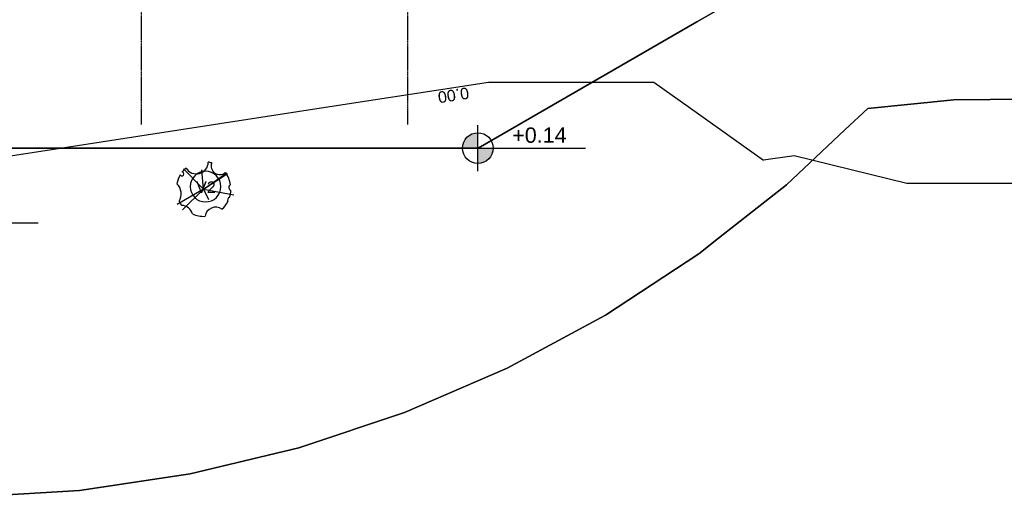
# Model space of a CAD drawing. Extents: x 109676 to 150640, y -94043 to -57043.
# Tile 22 of 39: x 133065 to 142677, y -84232 to -79588. Entities that reach past the tile are written whole.
import ezdxf

# ---------------------------------------------------------------- set-up
doc = ezdxf.new("R2010")
doc.units = 0
doc.linetypes.add('_TRAÇO_-_PONTO', pattern=[16, 12, -2, 0, -2])
for name, color, linetype in [('A-ANNO-DIMS', 1, 'CONTINUOUS'), ('C-TOPO', 2, 'CONTINUOUS'), ('C-TOPO-MAID', 2, 'CONTINUOUS'), ('C-TOPO-MAJR', 2, 'CONTINUOUS'), ('L-PLNT-BEDS', 3, 'CONTINUOUS'), ('L-PLNT-IDEN', 3, 'CONTINUOUS'), ('S-GRID', 1, 'CONTINUOUS')]:
    doc.layers.add(name, color=color, linetype=linetype)
doc.styles.add('ARIAL', font='arial.ttf', dxfattribs={"height": 112.5})
doc.styles.add('ARIAL_1', font='arial.ttf', dxfattribs={"height": 150})

# ---------------------------------------------------------------- blocks, each defined once
blk = doc.blocks.new('RPC_VEGETAÇÃO_-_TROPICAL_1')
at = {"layer": 'L-PLNT-BEDS'}
for q in [(-204.2, 199.5), (-149.5, 254.2), (196.5, 191.6), (188.3, 11.7), (-100.6, -51.8), (-57.2, -299.3), (151.5, -237.9), (159.4, -232.3)]:
    blk.add_line((0.1, -4.8), q, dxfattribs=at)
for centre, radius, start, end in [((-271.3, 213.4), 112.3, 284.57613, 357.80784), ((0.1, -4.8), 266.7, 116.66959, 126.64874), ((-47.9, 350.4), 137.2, 238.46574, 316.91228), ((0.1, -4.8), 266.7, 58.80801, 78.70842), ((148.2, 206.8), 19.3, 121.29669, 348.70331), ((0.1, -4.8), 266.7, 39.64798, 51.19199), ((0.1, -4.8), 266.7, 155.73523, 183.40242), ((262.9, 65.6), 115.1, 119.9838, 270.0162), ((-280, -122.5), 102.8, 323.3668, 82.22601), ((224.6, -162), 83.7, 68.9276, 221.0724), ((0.1, -4.8), 266.7, 342.74241, 350.35202), ((0.1, -4.8), 266.7, 222.19039, 242.62092), ((-108.9, -267.7), 29.4, 17.36476, 117.58763), ((0.1, -4.8), 266.7, 252.33148, 266.99421), ((14.7, -282.7), 30.8, 28.15183, 157.84817), ((0.1, -4.8), 266.7, 279.00579, 307.25759)]:
    blk.add_arc(centre, radius, start, end, dxfattribs=at)
blk = doc.blocks.new('TAG_-_VEGETAÇÃO_-_MARCA_DE')
at = {"layer": 'L-PLNT-IDEN'}
for start, end in [(360, 180), (180, 360)]:
    blk.add_arc((0, 0), 2, start, end, dxfattribs=at)
blk = doc.blocks.new('SPOT_ELEVATIONS_-_SPOT_ELE')
at = {"layer": 'A-ANNO-DIMS'}
h = blk.add_hatch(color=256, dxfattribs=at)
edge = h.paths.add_edge_path(flags=0)
edge.add_line((0, 0), (-2, 0))
edge.add_arc((0, 0), 2, 90, 180, ccw=False)
edge.add_line((0, 2), (0, 0))
h = blk.add_hatch(color=256, dxfattribs=at)
edge = h.paths.add_edge_path(flags=0)
edge.add_line((0, 0), (2, 0))
edge.add_arc((0, 0), 2, 270, 360, ccw=False)
edge.add_line((0, -2), (0, 0))
for p, q in [((0, -3), (0, 3)), ((-3, 0), (14, 0))]:
    blk.add_line(p, q, dxfattribs=at)
blk.add_circle((0, 0), 2, dxfattribs=at)

msp = doc.modelspace()

# ---------------------------------------------------------------- linework, layer by layer
at = {"layer": 'A-ANNO-DIMS'}
msp.add_line((137540.377, -80841.737, -671.613), (137537.662, -80841.737, -671.613), dxfattribs=at)
at = {"layer": 'C-TOPO'}
for p, q in [((139676.477, -79608.452, -671.613), (140138.449, -79341.734, -671.613)), ((140138.449, -79341.734, -671.613), (139676.477, -79608.452, -671.613)), ((137540.375, -80841.735, -671.613), (139676.477, -79608.452, -671.613)), ((139676.477, -79608.452, -671.613), (137540.375, -80841.735, -671.613)), ((141119.934, -80664.76, -671.613), (141344.897, -80453.396, -671.613)), ((141344.897, -80453.396, -671.613), (141119.934, -80664.76, -671.613)), ((141344.897, -80453.396, -671.613), (142183.292, -80369.792, -671.613)), ((142183.292, -80369.792, -671.613), (141344.897, -80453.396, -671.613)), ((142183.292, -80369.792, -671.613), (143025.817, -80362.983, -671.613)), ((143025.817, -80362.983, -671.613), (142183.292, -80369.792, -671.613)), ((140550.387, -81199.899, -671.613), (141119.934, -80664.76, -671.613)), ((141119.934, -80664.76, -671.613), (140550.387, -81199.899, -671.613)), ((121475.709, -80841.735, -671.613), (137285.889, -80841.735, -671.613)), ((137285.889, -80841.735, -671.613), (121475.709, -80841.735, -671.613)), ((137285.889, -80841.735, -671.613), (137540.375, -80841.735, -671.613)), ((137540.375, -80841.735, -671.613), (137285.889, -80841.735, -671.613)), ((139887.869, -81722.37, -671.613), (140550.387, -81199.899, -671.613)), ((140550.387, -81199.899, -671.613), (139887.869, -81722.37, -671.613)), ((139694.355, -81874.975, -671.613), (139887.869, -81722.37, -671.613)), ((139887.869, -81722.37, -671.613), (139694.355, -81874.975, -671.613)), ((138783.211, -82473.561, -671.613), (139694.355, -81874.975, -671.613)), ((139694.355, -81874.975, -671.613), (138783.211, -82473.561, -671.613)), ((137823.744, -82991.195, -671.613), (138783.211, -82473.561, -671.613)), ((138783.211, -82473.561, -671.613), (137823.744, -82991.195, -671.613)), ((136823.154, -83423.996, -671.613), (137823.744, -82991.195, -671.613)), ((137823.744, -82991.195, -671.613), (136823.154, -83423.996, -671.613)), ((135788.901, -83768.738, -671.613), (136823.154, -83423.996, -671.613)), ((136823.154, -83423.996, -671.613), (135788.901, -83768.738, -671.613)), ((134728.742, -84022.834, -671.613), (135788.901, -83768.738, -671.613)), ((135788.901, -83768.738, -671.613), (134728.742, -84022.834, -671.613)), ((133650.585, -84184.387, -671.613), (134728.742, -84022.834, -671.613)), ((134728.742, -84022.834, -671.613), (133650.585, -84184.387, -671.613)), ((132886.622, -84231.984, -671.613), (133650.585, -84184.387, -671.613)), ((133650.585, -84184.387, -671.613), (132886.622, -84231.984, -671.613))]:
    msp.add_line(p, q, dxfattribs=at)
at = {"layer": 'C-TOPO-MAJR'}
for points in [[(133459.66, -80841.737, 0), (136178.843, -80422.584, 0), (137643.111, -80196.872, 0), (137806.362, -80196.872, 0), (138177.747, -80196.872, 0)], [(138177.747, -80196.872, 0), (139201.553, -80196.872, 0), (139255.753, -80196.872, 0), (139690.585, -80507.466, 0), (140325.277, -80960.817, 0)], [(111511.647, -82793.026, 0), (112176.015, -82793.026, 0), (112188.14, -82791.004, 0), (112843.587, -82681.734, 0), (116449.346, -82080.614, 0), (117419.603, -81918.862, 0), (118012.763, -81819.975, 0), (118438.114, -81749.065, 0), (118551.366, -81730.184, 0), (118845.516, -81871.991, 0), (120427.73, -82634.762, 0), (120756.015, -82793.026, 0), (121428.478, -82692.745, 0), (121805.544, -82635.162, 0), (121825.13, -82635.162, 0), (122297.792, -82562.302, 0), (122837.582, -82479.095, 0), (123382.599, -82395.083, 0), (123856.595, -82322.018, 0), (124198.086, -82269.378, 0), (124382.631, -82240.931, 0), (133459.66, -80841.737, 0)], [(146006.346, -81185.883, 0), (145792.092, -81185.883, 0), (144999.683, -81185.883, 0), (144923.208, -81185.883, 0), (144174.047, -81185.883, 0), (144065.04, -81185.883, 0), (143349.547, -81185.883, 0), (143225.694, -81185.883, 0), (142532.655, -81185.883, 0), (142407.084, -81185.883, 0), (141724.263, -81185.883, 0), (140626.379, -80917.474, 0), (140325.277, -80960.817, 0)]]:
    msp.add_polyline3d(points, dxfattribs=at)
at = {"layer": 'S-GRID', "linetype": '_TRAÇO_-_PONTO'}
for p, q in [((134255.584, -80610.15, -671.613), (134255.584, -70898.098, -671.613)), ((136855.584, -80610.15, -671.613), (136855.584, -70898.098, -671.613))]:
    msp.add_line(p, q, dxfattribs=at)

# ---------------------------------------------------------------- block references
at = {"layer": 'A-ANNO-DIMS', "xscale": 74.99999999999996, "yscale": 74.99999999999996, "zscale": 74.99999999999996}
for p in [(137537.662, -80841.737, -671.613), (132194.494, -81570.179, -671.613)]:
    msp.add_blockref('SPOT_ELEVATIONS_-_SPOT_ELE', p, dxfattribs=at)
at = {"layer": 'L-PLNT-BEDS', "rotation": 89.9999999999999}
msp.add_blockref('RPC_VEGETAÇÃO_-_TROPICAL_1', (134855.654, -81241.43, -671.613), dxfattribs=at)
at = {"layer": 'L-PLNT-IDEN', "xscale": 74.99999999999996, "yscale": 74.99999999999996, "zscale": 74.99999999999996}
msp.add_blockref('TAG_-_VEGETAÇÃO_-_MARCA_DE', (134879.436, -81217.452, -671.613), dxfattribs=at)

# ---------------------------------------------------------------- texts
at = {"layer": 'A-ANNO-DIMS', "insert": (137873.681, -80639.939, -671.613), "char_height": 150, "width": 633.55469, "attachment_point": 1, "style": 'ARIAL_1'}
msp.add_mtext('+0.14', dxfattribs=at)
at = {"layer": 'C-TOPO-MAID', "insert": (137502.672, -80350.885, -671.613), "char_height": 112.5, "width": 470.41806, "attachment_point": 1, "rotation": 188.7629846, "style": 'ARIAL'}
msp.add_mtext(' 0.00 ', dxfattribs=at)
at = {"layer": 'L-PLNT-IDEN', "insert": (134787.225, -81166.575, -671.613), "char_height": 112.5, "width": 234.49359, "attachment_point": 1, "style": 'ARIAL'}
msp.add_mtext('V2', dxfattribs=at)

doc.saveas('drawing.dxf')
